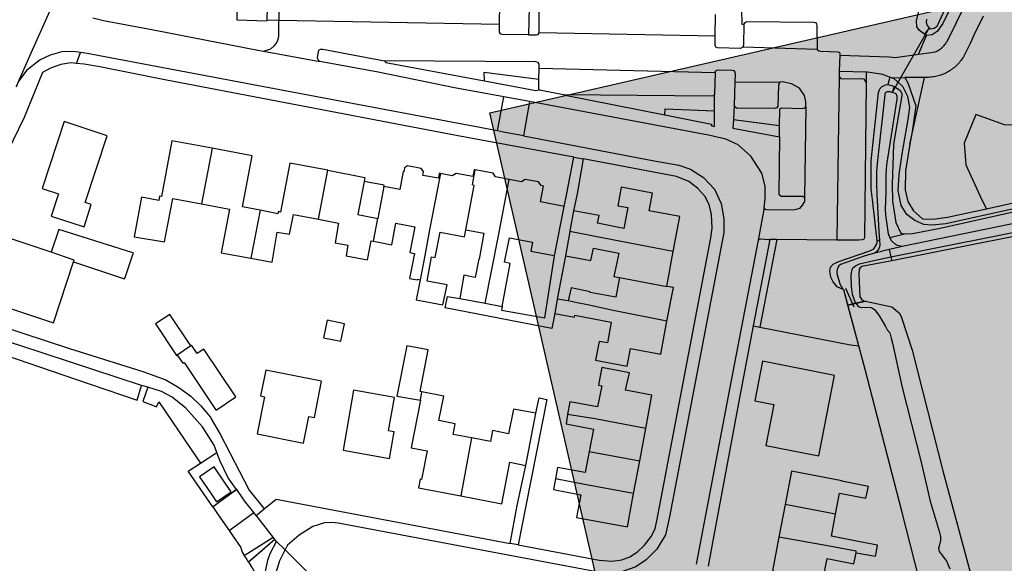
# Model space of a CAD drawing. Header units: metres. Extents: x 174423 to 175128, y 462196 to 462742.
# Tile 79 of 137: x 175056.366 to 175058.052, y 462726.988 to 462727.918. Entities that reach past the tile are written whole.
import ezdxf

# ---------------------------------------------------------------- set-up
doc = ezdxf.new("R2010")
doc.units = ezdxf.units.M
doc.layers.add('N-XX-AL-LIJN_0.20-G', color=7, linetype='Continuous', lineweight=25)

# ---------------------------------------------------------------- blocks, each defined once
blk = doc.blocks.new('Situatie')
at = {"lineweight": -3}
for p, q in [((0.763, 14.3053), (0.7426, 14.3061)), ((1.1409, 14.2982), (0.763, 14.3053)), ((1.5103, 14.2785), (1.5107, 14.3155)), ((1.5103, 14.2785), (1.2086, 14.2841)), ((1.8763, 14.293), (1.813, 14.1823)), ((1.8763, 14.293), (1.8687, 14.2821)), ((0.4165, 14.2319), (0.4231, 14.2504)), ((0.7364, 14.2528), (0.8329, 14.2351)), ((1.6846, 14.2556), (1.5576, 14.2596)), ((1.7235, 14.2459), (1.7225, 14.2181)), ((1.2084, 14.2235), (1.5098, 14.2162)), ((1.5098, 14.2162), (1.5091, 14.1793)), ((1.7225, 14.2181), (1.7222, 14.2093)), ((1.7685, 14.217), (1.7225, 14.2181)), ((1.5439, 14.2001), (1.5428, 14.1597)), ((1.5439, 14.2001), (1.6216, 14.1996)), ((1.7222, 14.2093), (1.7182, 13.9296)), ((1.8119, 14.2074), (1.8349, 14.2079)), ((1.8164, 14.1921), (1.813, 14.1823)), ((1.1373, 14.1162), (1.1482, 14.1746)), ((1.1921, 14.1664), (1.1817, 14.1077)), ((1.6652, 14.1576), (1.6629, 14.0018)), ((1.5413, 14.1361), (1.6203, 14.1253)), ((0.6484, 14.0867), (0.6303, 13.9914)), ((1.268, 14.0714), (1.2842, 14.0684)), ((0.8307, 13.9651), (0.8469, 14.0489)), ((0.7308, 13.9805), (0.7146, 13.8983)), ((1.5941, 13.9846), (1.5838, 13.9291)), ((0.9247, 13.9276), (0.9321, 13.9667)), ((1.6154, 13.9305), (1.5867, 13.7805)), ((1.7913, 13.9291), (1.7877, 13.9283)), ((1.8093, 13.9337), (1.8342, 13.9399)), ((1.8083, 13.9134), (1.7836, 13.9073)), ((1.8083, 13.9134), (1.8111, 13.9007)), ((1.2536, 13.9024), (1.2396, 13.8285)), ((1.427, 13.8503), (1.4383, 13.9098)), ((1.8111, 13.9007), (1.8125, 13.8942)), ((1.346, 13.8653), (1.427, 13.8503)), ((1.7331, 13.8473), (1.7475, 13.8155)), ((1.7374, 13.8181), (1.7675, 13.8251)), ((1.7511, 13.8213), (1.7374, 13.8181)), ((1.7675, 13.8251), (1.7511, 13.8213)), ((0.612, 13.7486), (0.5884, 13.7328)), ((0.5382, 13.6775), (0.5278, 13.6807)), ((1.0052, 13.6556), (1.0079, 13.6695)), ((1.3808, 13.5515), (1.3912, 13.6072)), ((1.0928, 13.5909), (1.0747, 13.4916)), ((1.2941, 13.5676), (1.3808, 13.5515)), ((1.3704, 13.4957), (1.3808, 13.5515)), ((0.6904, 13.5028), (0.6506, 13.473)), ((1.6298, 13.4768), (1.6192, 13.4212)), ((1.7162, 13.4604), (1.6298, 13.4768)), ((0.7239, 13.4583), (0.7375, 13.4693)), ((0.7562, 13.417), (0.7109, 13.3783)), ((0.7562, 13.417), (0.753, 13.4211)), ((0.7737, 13.3992), (0.7588, 13.4136)), ((1.1727, 13.4079), (1.159, 13.4104))]:
    blk.add_line(p, q, dxfattribs=at)
for points in [[(1.9546, 14.4128), (1.8999, 14.2999), (1.8902, 14.2866), (1.8819, 14.2809), (1.8722, 14.2796)], [(1.8722, 14.3078), (1.8712, 14.3022), (1.873, 14.2966), (1.876, 14.2932), (1.8763, 14.293), (1.8795, 14.2911), (1.8851, 14.2919), (1.8904, 14.2956), (2.0686, 14.6808)], [(1.8586, 14.2477), (1.8798, 14.2506), (1.8867, 14.2516), (1.8883, 14.2523), (1.8899, 14.253), (1.8915, 14.2538), (1.893, 14.2547), (1.8945, 14.2557), (1.896, 14.2567), (1.8974, 14.2578), (1.8987, 14.2589), (1.9, 14.2601), (1.9013, 14.2614), (1.9024, 14.2627), (1.9036, 14.2641), (1.9046, 14.2655), (1.9056, 14.267), (1.9065, 14.2684), (1.9071, 14.2694), (2.2125, 14.8907)], [(1.5552, 14.3239), (1.5556, 14.2991), (1.5589, 14.2984), (1.5606, 14.3011), (1.5636, 14.3036), (1.6786, 14.3026), (1.6819, 14.3016), (1.6838, 14.2996), (1.6842, 14.2963), (1.6846, 14.2556), (1.6876, 14.2531), (1.6908, 14.2526), (1.7206, 14.2516), (1.7228, 14.2503), (1.7236, 14.2482), (1.7235, 14.2459), (1.8082, 14.2431), (1.8186, 14.2421), (1.8586, 14.2477), (1.8588, 14.2481), (1.859, 14.2487), (1.8722, 14.2796), (1.8687, 14.2821), (1.8601, 14.2882), (1.8553, 14.2942), (1.8551, 14.3049), (1.8591, 14.3213)], [(2.107, 14.5525), (2.2322, 14.5099), (2.3003, 14.4868), (2.3479, 14.4392), (2.3969, 14.3691), (2.5331, 14.2698), (2.5318, 14.205), (2.4114, 14.1547), (2.2322, 14.1315), (2.1667, 14.123), (2.0053, 14.127), (1.9563, 14.1442), (1.9365, 14.0952), (1.9391, 14.0582), (1.9669, 13.9986), (1.9747, 13.9832), (2.2322, 14.0407), (2.2929, 14.0543), (2.5079, 14.0986), (2.7099, 14.1469), (2.9111, 14.1963), (3.0981, 14.2406), (3.2195, 14.2679)], [(0.414, 14.4193), (0.3388, 14.2504), (0.3127, 14.1923)], [(1.1409, 14.2982), (1.1411, 14.3342), (1.1389, 14.3366), (1.1358, 14.3378), (0.9426, 14.3394), (0.9399, 14.3408), (0.939, 14.3438), (0.9364, 14.3478), (0.931, 14.3486), (0.7691, 14.3495), (0.7648, 14.3488), (0.7636, 14.3434), (0.763, 14.3053)], [(0.6911, 14.3081), (0.6911, 14.3066), (0.7425, 14.3046), (0.7426, 14.3061), (0.7435, 14.3281), (0.7368, 14.3284), (0.6916, 14.3301), (0.6911, 14.3081)], [(1.1914, 14.3278), (1.1906, 14.2809), (1.2042, 14.2808), (1.2069, 14.2816), (1.2086, 14.2841), (1.2089, 14.3208), (1.2098, 14.3246), (1.2142, 14.3276)], [(0.444, 14.3096), (0.4625, 14.3051), (0.5484, 14.2891), (0.7266, 14.2546), (0.7364, 14.2528)], [(0.7364, 14.2528), (0.7442, 14.255), (0.749, 14.257), (0.7546, 14.2618), (0.7588, 14.2664), (0.7611, 14.2714), (0.7626, 14.278), (0.763, 14.3053)], [(1.9693, 14.3127), (1.9538, 14.2812), (1.9465, 14.2662), (1.9347, 14.2422), (1.9341, 14.2413), (1.9327, 14.2393), (1.9313, 14.2373), (1.9298, 14.2354), (1.9283, 14.2335), (1.9267, 14.2317), (1.925, 14.2299), (1.9233, 14.2282), (1.9216, 14.2266), (1.9197, 14.225), (1.9179, 14.2235), (1.9159, 14.222), (1.9139, 14.2206), (1.9119, 14.2193), (1.9099, 14.218), (1.9078, 14.2168), (1.9056, 14.2157), (1.9034, 14.2147), (1.9012, 14.2137), (1.899, 14.2128), (1.8967, 14.2119), (1.8944, 14.2112), (1.8921, 14.2105), (1.8898, 14.2099), (1.8874, 14.2094), (1.885, 14.2089), (1.8826, 14.2086), (1.8802, 14.2083), (1.8778, 14.2081), (1.8754, 14.2079), (1.873, 14.2079), (1.8706, 14.2079), (1.8687, 14.208)], [(1.1906, 14.2809), (1.1448, 14.2813), (1.1426, 14.2822), (1.1408, 14.2856), (1.1409, 14.2982)], [(1.5589, 14.2984), (1.5586, 14.2628), (1.5576, 14.2596)], [(1.5576, 14.2596), (1.5536, 14.2573), (1.5139, 14.2586), (1.5112, 14.2596), (1.5101, 14.2626), (1.5103, 14.2785)], [(2.9467, 14.1969), (2.8287, 14.166), (2.7402, 14.1441), (2.5302, 14.0946), (2.3728, 14.0603), (2.2322, 14.0286), (2.1821, 14.0173), (2.0341, 13.9859), (1.9053, 13.9573), (1.8819, 13.9548), (1.8673, 13.9563), (1.8518, 13.9631), (1.8383, 13.9732), (1.8288, 13.9889), (1.8236, 14.0141), (1.8252, 14.0416), (1.8306, 14.0806), (1.8408, 14.1356), (1.8432, 14.1571), (1.8398, 14.1753), (1.8316, 14.1926), (1.8166, 14.2056), (1.8119, 14.2074), (1.8088, 14.2085)], [(0.4231, 14.2504), (0.4108, 14.2524), (0.3912, 14.2515), (0.371, 14.246), (0.3542, 14.238), (0.3306, 14.2196), (0.3166, 14.2001), (0.3128, 14.1911)], [(1.1373, 14.1162), (0.9066, 14.16), (0.4345, 14.2486), (0.4231, 14.2504)], [(0.8329, 14.2351), (0.8301, 14.2378), (0.8291, 14.2414), (0.8305, 14.2521), (0.8321, 14.2551), (0.8348, 14.2564), (0.838, 14.2564), (0.9439, 14.2362)], [(1.806, 14.1957), (1.8127, 14.1941), (1.8164, 14.1921), (1.824, 14.1879), (1.8272, 14.1848), (1.8287, 14.1828), (1.8296, 14.1798), (1.8295, 14.177), (1.8212, 14.1272), (1.8154, 14.0934), (1.8149, 14.0753), (1.813, 14.0251), (1.8138, 13.9963), (1.8196, 13.9596), (1.8281, 13.9416), (1.8342, 13.9399), (1.8479, 13.9405), (1.8955, 13.9498), (2.0408, 13.9823)], [(0.4165, 14.2319), (0.4065, 14.2329), (0.3895, 14.2298), (0.3718, 14.2235), (0.3581, 14.2161), (0.3265, 14.1392), (0.2303, 13.9421), (0.2019, 13.8893)], [(1.1482, 14.1746), (1.0638, 14.1903), (0.9329, 14.2166), (0.8329, 14.2351)], [(1.2081, 14.2048), (1.2084, 14.2235), (1.2086, 14.2308), (1.2071, 14.2333), (1.2027, 14.2348), (0.9439, 14.2362), (0.9463, 14.2336), (1.1151, 14.2018)], [(1.8111, 13.9007), (2.077, 13.9536), (2.219, 13.9854), (2.294, 14.005), (2.3387, 14.016), (2.3967, 14.0295), (2.4409, 14.0387), (2.5001, 14.0489), (2.5461, 14.0582), (2.5831, 14.0682), (2.6203, 14.0794), (2.6689, 14.0921), (2.7131, 14.1018), (2.7567, 14.1096), (2.7921, 14.1189), (2.8216, 14.1271), (2.8803, 14.1443)], [(2.9106, 14.1646), (2.8414, 14.1456), (2.7888, 14.1325), (2.7223, 14.1159), (2.6801, 14.1068), (2.6177, 14.092), (2.5936, 14.0862), (2.5866, 14.0834), (2.5793, 14.0797), (2.5677, 14.0757), (2.5395, 14.0685), (2.5153, 14.0632), (2.4935, 14.0594), (2.4566, 14.0532), (2.4244, 14.0481), (2.3912, 14.0414), (2.336, 14.0278), (2.2775, 14.0126), (2.2192, 13.9983), (1.8305, 13.9183)], [(1.268, 14.0714), (1.0665, 14.1083), (0.5676, 14.2035), (0.4562, 14.2258), (0.4296, 14.2306), (0.4165, 14.2319)], [(1.1151, 14.2018), (1.1147, 14.217), (1.2081, 14.2048)], [(1.5098, 14.2162), (1.5109, 14.2192), (1.5153, 14.2206), (1.5389, 14.2203), (1.5423, 14.2196), (1.5439, 14.2166), (1.5442, 14.2132), (1.5439, 14.2001)], [(1.8088, 14.2085), (1.7971, 14.2129), (1.7711, 14.2169), (1.7685, 14.217), (1.7685, 14.2064), (1.7686, 14.1981), (1.7658, 13.9332), (1.7648, 13.9308), (1.7616, 13.9298), (1.7562, 13.9293), (1.7182, 13.9296), (1.6154, 13.9305)], [(2.1501, 13.9611), (1.8125, 13.8942), (1.7614, 13.8841), (1.7584, 13.8822), (1.7569, 13.879), (1.7559, 13.8719), (1.7579, 13.8322), (1.7607, 13.8284), (1.7643, 13.8258), (1.7675, 13.8251), (1.8124, 13.8155), (1.8251, 13.8052), (1.8288, 13.7985), (1.8474, 13.741), (1.8997, 13.5343), (1.9562, 13.3253), (2.0031, 13.1374), (2.0423, 12.9894)], [(1.1151, 14.2018), (1.2032, 14.1852), (1.2087, 14.1866), (1.2078, 14.1893), (1.2081, 14.2048)], [(1.6203, 14.1253), (1.6206, 14.1521), (1.6216, 14.1546), (1.6246, 14.1561), (1.6593, 14.1549), (1.6628, 14.1556), (1.6652, 14.1576), (1.6656, 14.1659), (1.6631, 14.1768), (1.6543, 14.1893), (1.6408, 14.1971), (1.6256, 14.2001), (1.6216, 14.1996), (1.6196, 14.1982), (1.6188, 14.1938), (1.6176, 14.1586), (1.6156, 14.1559), (1.6121, 14.1546), (1.5465, 14.1552), (1.5441, 14.1569), (1.5428, 14.1597), (1.5413, 14.1361)], [(1.7222, 14.2093), (1.7246, 14.2058), (1.7283, 14.2053), (1.7602, 14.2062), (1.7643, 14.2052), (1.7672, 14.2023), (1.7686, 14.1981)], [(1.8088, 14.2085), (1.8079, 14.2037), (1.806, 14.1957)], [(1.8437, 14.0936), (1.8687, 14.208), (1.8349, 14.2079), (1.8402, 14.1986), (1.8536, 14.1592), (1.8473, 14.1153), (1.8437, 14.0936)], [(1.2501, 14.178), (1.2121, 14.1852), (1.2087, 14.1866)], [(1.5867, 13.7805), (1.7417, 13.7505), (1.7559, 13.7486), (1.7374, 13.8181), (1.7305, 13.8442), (1.7189, 13.8492), (1.7124, 13.8582), (1.7081, 13.8662), (1.7064, 13.8763), (1.7078, 13.883), (1.7119, 13.8881), (1.7203, 13.8923), (1.7751, 13.9112), (1.7819, 13.9145), (1.7864, 13.9219), (1.7878, 13.9275), (1.7877, 13.9283), (1.7793, 13.9991), (1.7774, 14.0173), (1.7771, 14.0652), (1.7895, 14.1822), (1.7919, 14.1882), (1.7959, 14.1922), (1.8017, 14.195), (1.8054, 14.1958), (1.806, 14.1957)], [(1.8305, 13.9183), (1.8217, 13.92), (1.8181, 13.9226), (1.8126, 13.9279), (1.8098, 13.9326), (1.8093, 13.9337), (1.8068, 13.9399), (1.8023, 13.9722), (1.8019, 13.9822), (1.8027, 14.0114), (1.803, 14.0409), (1.804, 14.058), (1.8217, 14.1704), (1.8217, 14.1753), (1.8198, 14.1796), (1.8169, 14.1812), (1.813, 14.1823), (1.8098, 14.1832), (1.8049, 14.1831), (1.8022, 14.1821), (1.8009, 14.1805), (1.8004, 14.178), (1.7876, 14.0606), (1.7861, 14.0464), (1.7862, 14.0386), (1.7864, 14.0258), (1.7868, 14.0074), (1.7902, 13.9444), (1.7913, 13.9291), (1.7918, 13.9212), (1.7917, 13.918), (1.7904, 13.9146), (1.7868, 13.9101), (1.7836, 13.9073)], [(1.1921, 14.1664), (1.1581, 14.1727), (1.1482, 14.1746)], [(1.5941, 13.9846), (1.5958, 14.0006), (1.5956, 14.0218), (1.5898, 14.0439), (1.5712, 14.0732), (1.5492, 14.0923), (1.5283, 14.1023), (1.4986, 14.1092), (1.1921, 14.1664)], [(1.5091, 14.1505), (1.5091, 14.1793), (1.5072, 14.1761), (1.5039, 14.1756), (1.2501, 14.178), (1.4239, 14.1436)], [(1.4239, 14.1436), (1.4242, 14.1539), (1.5091, 14.1505)], [(1.4239, 14.1436), (1.5036, 14.1278), (1.5039, 14.1251), (1.5091, 14.1241), (1.5091, 14.1505)], [(0.4313, 13.9937), (0.4688, 14.1081), (0.3949, 14.1323), (0.3574, 14.0176), (0.3852, 14.0085), (0.3728, 13.9707), (0.4292, 13.9522), (0.4416, 13.9903), (0.4313, 13.9937)], [(1.5413, 14.1361), (1.5403, 14.1212), (1.6201, 14.1061), (1.6203, 14.1253)], [(1.1817, 14.1077), (1.1477, 14.1142), (1.1373, 14.1162)], [(0.6484, 14.0867), (0.5798, 14.0996), (0.5619, 14.0043), (0.5585, 14.0049), (0.5572, 13.9971), (0.5273, 14.0028), (0.5151, 13.9353), (0.5671, 13.9263), (0.5815, 14.0006), (0.6303, 13.9914)], [(1.1817, 14.1077), (1.4056, 14.0652), (1.4476, 14.0578), (1.4676, 14.0508), (1.4902, 14.0368), (1.5088, 14.0166), (1.5201, 13.9922), (1.5251, 13.9659), (1.5248, 13.9422), (1.4316, 13.4559), (1.4248, 13.4248), (1.4099, 13.4005), (1.3919, 13.3823), (1.3739, 13.3701), (1.3496, 13.3616), (1.3309, 13.3596), (1.3042, 13.3622), (0.8643, 13.445), (0.8541, 13.4462), (0.8411, 13.4456), (0.8211, 13.4393), (0.7976, 13.4245), (0.7776, 13.4071), (0.7737, 13.3992)], [(1.6201, 14.1061), (1.6192, 14.0079), (1.6228, 14.0046), (1.6601, 14.0048), (1.6629, 14.0018)], [(0.7308, 13.9805), (0.7006, 13.9865), (0.717, 14.0737), (0.6484, 14.0867)], [(1.8437, 14.0936), (1.8361, 14.0482), (1.8356, 14.0153), (1.8398, 13.9953), (1.8496, 13.9796), (1.8653, 13.9658), (1.8826, 13.9652), (1.9079, 13.9688), (1.9453, 13.9766), (1.9747, 13.9832)], [(1.1727, 13.4079), (1.3116, 13.3816), (1.3336, 13.3798), (1.3501, 13.3822), (1.3638, 13.3872), (1.3772, 13.3958), (1.3892, 13.4076), (1.4011, 13.4226), (1.4071, 13.4361), (1.4103, 13.4491), (1.5025, 13.9336), (1.5049, 13.9499), (1.5038, 13.9735), (1.4996, 13.9902), (1.4923, 14.0045), (1.4799, 14.0186), (1.4651, 14.0298), (1.4436, 14.0383), (1.2842, 14.0684)], [(1.2512, 13.9872), (1.2555, 14.0066), (1.268, 14.0714)], [(1.2842, 14.0684), (1.2737, 14.0087), (1.2676, 13.9798)], [(0.8469, 14.0489), (0.7818, 14.0613), (0.7658, 13.9775), (0.762, 13.9782), (0.7613, 13.9745), (0.7308, 13.9805)], [(0.8469, 14.0489), (0.9103, 14.0368), (0.909, 14.0299), (0.8982, 13.9732), (0.9321, 13.9667)], [(1.0396, 14.0433), (1.0376, 14.0436), (1.036, 14.0352), (1.0092, 14.0403), (1.0104, 14.0468), (1.0067, 14.0522), (0.9834, 14.0566), (0.978, 14.053), (0.9767, 14.0465), (0.9758, 14.0467), (0.9699, 14.0158), (0.9425, 14.021), (0.9321, 13.9667)], [(1.0993, 14.0495), (1.0975, 14.0499), (1.0952, 14.0381), (1.0662, 14.0437), (1.0599, 14.0394), (1.0396, 14.0433)], [(1.083, 13.9473), (1.0971, 14.0231), (1.0947, 14.024), (1.0993, 14.0495)], [(1.1574, 14.0331), (1.1338, 14.0376), (1.1296, 14.0438), (1.0993, 14.0495)], [(0.9425, 14.021), (0.943, 14.0237), (0.909, 14.0299)], [(1.0396, 14.0433), (1.038, 14.0348), (1.0211, 13.9469), (1.0127, 13.9033), (1.0047, 13.8617)], [(1.1164, 13.8214), (1.1452, 13.8159), (1.1591, 13.8893), (1.1495, 13.8916), (1.1576, 13.9333), (1.1971, 13.9259), (1.1942, 13.9106), (1.2345, 13.903), (1.2351, 13.9028), (1.2512, 13.9872), (1.2108, 13.9949), (1.216, 14.0219), (1.2119, 14.0227), (1.2077, 14.0289), (1.1844, 14.0333), (1.1782, 14.0291), (1.1574, 14.0331)], [(1.1164, 13.8214), (1.1388, 13.9368), (1.1557, 14.0243), (1.1574, 14.0331)], [(1.4383, 13.9098), (1.4497, 13.9696), (1.397, 13.9796), (1.4029, 14.0096), (1.3492, 14.0199), (1.3432, 13.9882), (1.3604, 13.9853), (1.3536, 13.9495), (1.3088, 13.9585), (1.3113, 13.9718), (1.2676, 13.9798), (1.2613, 13.9451), (1.2611, 13.9439)], [(1.6629, 14.0018), (1.6629, 13.9958), (1.6593, 13.9891), (1.6546, 13.9838), (1.6466, 13.9811), (1.6219, 13.9808), (1.5986, 13.9812), (1.5961, 13.9821), (1.5941, 13.9846)], [(0.6303, 13.9914), (0.6785, 13.9823), (0.6641, 13.9076), (0.7146, 13.8983)], [(0.7146, 13.8983), (0.7512, 13.8915), (0.7602, 13.9433), (0.7813, 13.9395), (0.788, 13.9732), (0.8307, 13.9651)], [(0.8307, 13.9651), (0.865, 13.9585), (0.8591, 13.9248), (0.8812, 13.9208), (0.8779, 13.9026), (0.9149, 13.8959), (0.9209, 13.9283), (0.9247, 13.9276)], [(0.4113, 13.892), (0.4986, 13.8629), (0.4999, 13.8669), (0.5123, 13.9029), (0.5138, 13.9071), (0.5109, 13.908), (0.386, 13.9475), (0.373, 13.9086)], [(0.9247, 13.9276), (0.9561, 13.9216), (0.9632, 13.9587), (0.9956, 13.9521), (0.9871, 13.9081), (0.9953, 13.9066), (0.9868, 13.8635), (1, 13.8612), (1.0002, 13.8625), (1.0047, 13.8617)], [(1.0047, 13.8617), (0.9981, 13.8272), (1.0439, 13.8186), (1.0508, 13.8529), (1.0166, 13.8594), (1.0245, 13.9011), (1.0305, 13.8999), (1.0388, 13.9433), (1.0806, 13.9348), (1.083, 13.9473)], [(1.083, 13.9473), (1.1141, 13.9415), (1.1061, 13.8971), (1.1055, 13.8972), (1.0993, 13.8652), (1.0798, 13.8692), (1.0728, 13.8296), (1.1164, 13.8214)], [(0.373, 13.9086), (0.2922, 13.9355), (0.2563, 13.8279), (0.3767, 13.7878), (0.4113, 13.892)], [(1.2611, 13.9439), (1.2536, 13.9024), (1.2973, 13.8945), (1.3015, 13.9154), (1.3448, 13.9069), (1.3367, 13.867), (1.346, 13.8653)], [(1.4383, 13.9098), (1.349, 13.927), (1.3014, 13.9361), (1.2611, 13.9439)], [(1.5838, 13.9291), (1.5371, 13.6865), (1.4777, 13.3746)], [(1.6154, 13.9305), (1.6035, 13.9306), (1.5752, 13.7827), (1.5867, 13.7805)], [(1.5838, 13.9291), (1.5878, 13.9316), (1.6013, 13.9306), (1.6035, 13.9306)], [(1.8305, 13.9183), (1.8161, 13.9153), (1.8083, 13.9134)], [(0.4113, 13.892), (0.4125, 13.8954), (0.373, 13.9086)], [(1.1452, 13.8159), (1.144, 13.8097), (1.2182, 13.7963), (1.2351, 13.9028)], [(1.7836, 13.9073), (1.7724, 13.9045), (1.7637, 13.9013), (1.7247, 13.8877), (1.7219, 13.8857), (1.7207, 13.8838), (1.7191, 13.8794), (1.7187, 13.8751), (1.7189, 13.8699), (1.7216, 13.8611), (1.7235, 13.8544), (1.7282, 13.8466), (1.7305, 13.8442)], [(1.7511, 13.8213), (1.7504, 13.8223), (1.7451, 13.8364), (1.7434, 13.8509), (1.7429, 13.8681), (1.7439, 13.8775), (1.7461, 13.8819), (1.7502, 13.8852), (1.7574, 13.8887), (1.7815, 13.8948), (1.8111, 13.9007)], [(1.346, 13.8653), (1.3399, 13.832), (1.2958, 13.8398), (1.2962, 13.8412), (1.2632, 13.8479), (1.2585, 13.8253)], [(1.4275, 13.7905), (1.4385, 13.8481), (1.427, 13.8503)], [(1.2352, 13.8038), (1.2302, 13.7782), (1.0475, 13.8135), (1.0515, 13.8332), (1.0728, 13.8296)], [(1.2585, 13.8253), (1.2396, 13.8285), (1.2352, 13.8038), (1.2689, 13.7976), (1.2696, 13.8009), (1.2872, 13.7975), (1.3319, 13.7888), (1.3254, 13.7534), (1.3115, 13.7562), (1.3051, 13.7239), (1.3595, 13.7138), (1.3651, 13.744), (1.4168, 13.7341), (1.4275, 13.7905)], [(1.9956, 12.8142), (1.925, 13.0918), (1.8295, 13.4656), (1.7667, 13.7079), (1.7305, 13.8442)], [(0.1656, 13.822), (0.4042, 13.7442), (0.5298, 13.7046), (0.5695, 13.6901), (0.5916, 13.677), (0.612, 13.6621), (0.6291, 13.646), (0.6417, 13.631), (0.6456, 13.6263), (0.6471, 13.6238), (0.6625, 13.5972), (0.7122, 13.5016), (0.7375, 13.4693)], [(1.7511, 13.8213), (1.7544, 13.8172), (1.7567, 13.8151), (1.7608, 13.814), (1.7699, 13.8146), (1.778, 13.8142), (1.7837, 13.8102), (1.7914, 13.7991), (1.802, 13.7815), (1.8047, 13.7759), (1.8094, 13.7707), (1.8117, 13.7615), (1.8135, 13.7532), (1.8302, 13.6772), (1.8621, 13.5517), (1.8782, 13.4825), (1.8935, 13.4316), (1.8962, 13.422), (1.8962, 13.4152), (1.8945, 13.4078), (1.8926, 13.4015), (1.8938, 13.3967), (1.8999, 13.3883), (1.9062, 13.38), (1.9117, 13.3669)], [(1.925, 13.0918), (1.8295, 13.4656), (1.7667, 13.7079), (1.7559, 13.7486)], [(1.4275, 13.7905), (1.3356, 13.8091), (1.2913, 13.8185), (1.2738, 13.8222), (1.2585, 13.8253)], [(0.1542, 13.8015), (0.1343, 13.7706), (0.1448, 13.7557), (0.1792, 13.7722), (0.1893, 13.7683), (0.2108, 13.761), (0.4143, 13.6916), (0.5202, 13.6555), (0.5278, 13.6807), (0.3195, 13.749), (0.1542, 13.8015)], [(0.612, 13.7486), (0.5759, 13.8024), (0.5515, 13.786), (0.5876, 13.7322), (0.5884, 13.7328)], [(0.8755, 13.7862), (0.8453, 13.7922), (0.8393, 13.7621), (0.8692, 13.7566), (0.8755, 13.7862)], [(1.5752, 13.7827), (1.5516, 13.6595), (1.5053, 13.4121), (1.4979, 13.3713)], [(0.5884, 13.7328), (0.5984, 13.7187), (0.6004, 13.7201), (0.6546, 13.6395), (0.6553, 13.6385), (0.6891, 13.6613), (0.6342, 13.7429), (0.6229, 13.7353), (0.6135, 13.7496), (0.612, 13.7486)], [(1.0079, 13.6695), (1.0051, 13.6701), (1.0186, 13.7419), (0.9818, 13.7486), (0.9651, 13.6625), (1.0052, 13.6556)], [(1.3912, 13.6072), (1.4018, 13.6642), (1.3565, 13.6726), (1.3631, 13.7021), (1.3162, 13.7116), (1.3125, 13.6935), (1.31, 13.6813), (1.3157, 13.6802), (1.3088, 13.644), (1.2609, 13.6525), (1.2574, 13.631)], [(1.7146, 13.698), (1.5914, 13.7221), (1.5782, 13.6543), (1.6105, 13.648), (1.5968, 13.5777), (1.6877, 13.56), (1.7146, 13.698)], [(0.836, 13.6881), (0.7403, 13.7071), (0.7315, 13.6627), (0.738, 13.6614), (0.7254, 13.5979), (0.805, 13.5822), (0.814, 13.6276), (0.8237, 13.6257), (0.836, 13.6881)], [(0.6566, 13.5661), (0.6518, 13.5785), (0.6321, 13.6101), (0.6035, 13.642), (0.5802, 13.6608), (0.5618, 13.6701), (0.5382, 13.6775), (0.53, 13.653), (0.549, 13.646), (0.5535, 13.644), (0.5571, 13.6526), (0.6236, 13.555), (0.6285, 13.5478), (0.6566, 13.5661)], [(0.9507, 13.6029), (0.9608, 13.6603), (0.8908, 13.6726), (0.8729, 13.5697), (0.9525, 13.5557), (0.9604, 13.6012), (0.9507, 13.6029)], [(1.0928, 13.5909), (1.0612, 13.597), (1.0647, 13.6152), (1.037, 13.6205), (1.0451, 13.6623), (1.0079, 13.6695)], [(1.203, 13.633), (1.2085, 13.6594), (1.222, 13.6565), (1.1855, 13.4716), (1.1727, 13.4079)], [(1.0052, 13.6556), (0.9895, 13.5741), (1.0169, 13.5688), (1.0074, 13.5198), (1.0047, 13.5204), (1.0018, 13.5056), (1.0747, 13.4916)], [(1.0747, 13.4916), (1.1445, 13.4782), (1.1582, 13.5492), (1.1858, 13.5438), (1.203, 13.633), (1.1644, 13.6404), (1.1562, 13.5981), (1.1287, 13.6034), (1.1251, 13.5847), (1.0928, 13.5909)], [(1.2574, 13.631), (1.2548, 13.6149), (1.3015, 13.6061), (1.2941, 13.5676)], [(1.3912, 13.6072), (1.3048, 13.6233), (1.2574, 13.631)], [(0.6907, 13.5024), (0.6904, 13.5028), (0.6762, 13.5226), (0.6618, 13.5523), (0.6566, 13.5661)], [(1.2941, 13.5676), (1.2873, 13.532), (1.2401, 13.5405), (1.2364, 13.5208)], [(0.6499, 13.4728), (0.6076, 13.5342), (0.6285, 13.5478)], [(0.6563, 13.4815), (0.6811, 13.4984), (0.6709, 13.5133), (0.6519, 13.5412), (0.6271, 13.5242), (0.647, 13.4951), (0.6563, 13.4815)], [(1.159, 13.4104), (1.1711, 13.4751), (1.1858, 13.5438)], [(1.7162, 13.4604), (1.7231, 13.4965), (1.7683, 13.4879), (1.7725, 13.5076), (1.727, 13.5168), (1.7271, 13.5173), (1.6406, 13.5338), (1.6298, 13.4768)], [(1.2364, 13.5208), (1.2329, 13.5026), (1.28, 13.4936), (1.2726, 13.455), (1.3598, 13.4387), (1.3704, 13.4957)], [(1.3704, 13.4957), (1.2835, 13.5119), (1.2364, 13.5208)], [(0.6907, 13.5024), (0.6824, 13.4964), (0.6596, 13.4798), (0.6582, 13.4788), (0.6499, 13.4728), (0.6591, 13.4594), (0.6778, 13.4322), (0.7198, 13.4635), (0.7041, 13.4835), (0.7007, 13.4883), (0.6907, 13.5024)], [(0.7375, 13.4693), (0.7581, 13.4861), (1.159, 13.4104)], [(0.6778, 13.4322), (0.6834, 13.4241), (0.6977, 13.4033), (0.7, 13.3955), (0.7036, 13.3898), (0.753, 13.4211), (0.7251, 13.4568), (0.7239, 13.4583), (0.7198, 13.4635)], [(1.7513, 13.394), (1.7845, 13.3883), (1.785, 13.3906), (1.7881, 13.4071), (1.755, 13.4138), (1.7549, 13.4136), (1.709, 13.4227), (1.7162, 13.4604)], [(0.7588, 13.4136), (0.7562, 13.417), (0.7562, 13.417), (0.7171, 13.3832), (0.7111, 13.378), (0.7173, 13.3683), (0.7238, 13.3566), (0.7348, 13.337), (0.7438, 13.3818), (0.7478, 13.393), (0.7588, 13.4136)], [(1.6192, 13.4212), (1.6082, 13.3632), (1.6945, 13.3468), (1.7016, 13.3843), (1.7478, 13.3755), (1.7513, 13.394)], [(1.7513, 13.394), (1.7518, 13.3969), (1.7057, 13.4054), (1.6192, 13.4212)], [(0.5288, 12.8748), (0.6482, 12.956), (0.6673, 12.9701), (0.6802, 12.9852), (0.6882, 13.0001), (0.6931, 13.0166), (0.7576, 13.3586), (0.7646, 13.3811), (0.7737, 13.3992)], [(0.7111, 13.378), (0.7111, 13.3781), (0.7085, 13.3821), (0.7061, 13.386), (0.7036, 13.3898)], [(0.7737, 13.3992), (0.8057, 13.3672), (0.8323, 13.3405)]]:
    blk.add_lwpolyline(points, dxfattribs=at)

msp = doc.modelspace()

# ---------------------------------------------------------------- hatches: boundary and pattern name
at = {"layer": 'N-XX-AL-LIJN_0.20-G'}
h = msp.add_hatch(color=253, dxfattribs=at)
h.dxf.hatch_style = 1
h.paths.add_polyline_path([(175057.1713, 462727.7587), (175061.8554, 462728.8333), (175062.8924, 462724.3137), (175057.5057, 462723.0778), (175057.3568, 462723.9313), (175058.0148, 462724.0823)])

# ---------------------------------------------------------------- linework, layer by layer
msp.add_lwpolyline([(175057.1713, 462727.7587), (175061.8554, 462728.8333), (175062.8924, 462724.3137), (175057.5057, 462723.0778), (175057.3568, 462723.9313), (175058.0148, 462724.0823)], close=True, dxfattribs=at)

# ---------------------------------------------------------------- block references
msp.add_blockref('Situatie', (175056.047, 462713.6112), dxfattribs=at)

doc.saveas('drawing.dxf')
